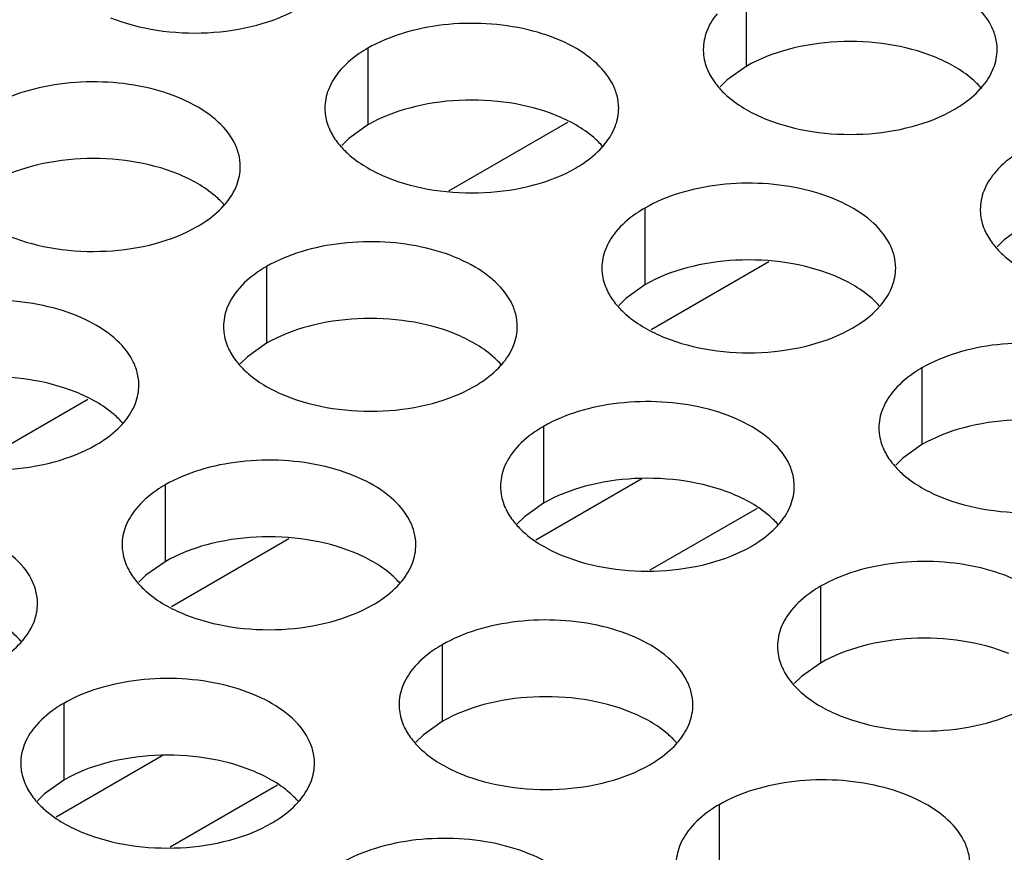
# Model space of a CAD drawing. Header units: inches. Extents: x 0 to 34, y 0 to 22.
# Tile 73 of 164: x 16.908 to 17.076, y 19.102 to 19.243. Entities that reach past the tile are written whole.
import ezdxf

# ---------------------------------------------------------------- set-up
doc = ezdxf.new("R2010")
doc.units = ezdxf.units.IN
doc.header["$LTSCALE"] = 1.87
doc.header["$MEASUREMENT"] = 0
doc.layers.get('0').update_dxf_attribs({"linetype": 'CONTINUOUS'})
doc.layers.add('02___PRT_ALL_AXES', color=7, linetype='CONTINUOUS')

msp = doc.modelspace()

# ---------------------------------------------------------------- linework, layer by layer
at = {"color": 7, "linetype": 'CONTINUOUS'}
for p, q in [((16.98128, 19.21429), (17.00152, 19.22597)), ((17.03572, 19.20218), (17.01572, 19.19063)), ((16.89963, 19.16714), (16.91987, 19.17883)), ((17.01413, 19.16522), (16.99611, 19.15481)), ((17.03376, 19.16022), (17.01549, 19.14967)), ((16.95407, 19.15503), (16.93407, 19.14348)), ((16.93248, 19.11807), (16.91446, 19.10767)), ((16.95211, 19.11307), (16.93384, 19.10253))]:
    msp.add_line(p, q, dxfattribs=at)
at = {"layer": '02___PRT_ALL_AXES', "color": 7, "linetype": 'CONTINUOUS'}
for p, q in [((17.03191, 19.24853), (17.03191, 19.23547)), ((16.96751, 19.23857), (16.96751, 19.2255)), ((17.03191, 19.23547), (17.02865, 19.23315)), ((17.02865, 19.23315), (17.02744, 19.23196)), ((16.96751, 19.2255), (16.96426, 19.22319)), ((16.96426, 19.22319), (16.96305, 19.222)), ((17.01465, 19.21135), (17.01465, 19.19829)), ((17.07905, 19.20825), (17.0758, 19.20593)), ((17.0758, 19.20593), (17.07458, 19.20474)), ((16.95026, 19.20139), (16.95026, 19.18832)), ((17.01465, 19.19829), (17.0114, 19.19597)), ((17.0114, 19.19597), (17.01019, 19.19478)), ((16.95026, 19.18832), (16.94701, 19.18601)), ((16.94701, 19.18601), (16.94579, 19.18482)), ((17.06179, 19.18413), (17.06179, 19.17107)), ((16.9974, 19.17417), (16.9974, 19.1611)), ((17.06179, 19.17107), (17.05854, 19.16875)), ((17.05854, 19.16875), (17.05733, 19.16756)), ((16.933, 19.16421), (16.933, 19.15114)), ((16.9974, 19.1611), (16.99415, 19.15879)), ((16.99415, 19.15879), (16.99293, 19.1576)), ((16.933, 19.15114), (16.92975, 19.14883)), ((16.92975, 19.14883), (16.92854, 19.14763)), ((17.04454, 19.14695), (17.04454, 19.13389)), ((16.98015, 19.13699), (16.98015, 19.12392)), ((17.04454, 19.13389), (17.04129, 19.13157)), ((17.04129, 19.13157), (17.04007, 19.13038)), ((16.91575, 19.12702), (16.91575, 19.11396)), ((16.98015, 19.12392), (16.97689, 19.12161)), ((16.97689, 19.12161), (16.97568, 19.12042)), ((16.91575, 19.11396), (16.9125, 19.11164)), ((16.9125, 19.11164), (16.91128, 19.11045)), ((17.02729, 19.10977), (17.02729, 19.09671))]:
    msp.add_line(p, q, dxfattribs=at)
at = {"layer": '02___PRT_ALL_AXES', "color": 3, "linetype": 'CONTINUOUS'}
for centre in [(17.06165, 19.2408), (16.99725, 19.23084), (16.93286, 19.22087), (17.04439, 19.20362), (16.98, 19.19366), (16.9156, 19.18369), (17.02714, 19.16644), (16.96274, 19.15648), (16.89835, 19.14651), (17.00988, 19.12926), (16.94549, 19.11929)]:
    msp.add_arc(centre, 0.01363, 317.6963, 321.0163, dxfattribs=at)
for points, knots in [([(17.07459, 19.23831), (17.07459, 19.23903), (17.0744, 19.24048), (17.07325, 19.2434), (17.07032, 19.24676), (17.0653, 19.24981), (17.05903, 19.25191), (17.05201, 19.25289), (17.04478, 19.25269), (17.03795, 19.25133), (17.03376, 19.2496), (17.03191, 19.24853)], [0, 0, 0, 0, 0.042883, 0.087524, 0.186914, 0.304219, 0.43794, 0.582356, 0.729558, 0.871282, 1, 1, 1, 1]), ([(16.92371, 19.24375), (16.92623, 19.24274), (16.93171, 19.24133), (16.94019, 19.24092), (16.94842, 19.24214), (16.95351, 19.24409), (16.95573, 19.24537)], [0, 0, 0, 0, 0.247189, 0.509885, 0.767301, 1, 1, 1, 1]), ([(17.02693, 19.24442), (17.02621, 19.24353), (17.02503, 19.24161), (17.02459, 19.23939), (17.02459, 19.23833)], [0, 0, 0, 0, 0.520681, 1, 1, 1, 1]), ([(17.01019, 19.22835), (17.01019, 19.22906), (17.01, 19.23052), (17.00885, 19.23343), (17.00593, 19.23679), (17.00091, 19.23984), (16.99464, 19.24194), (16.98761, 19.24293), (16.98039, 19.24273), (16.97356, 19.24136), (16.96936, 19.23964), (16.96751, 19.23857)], [0, 0, 0, 0, 0.042883, 0.087524, 0.186914, 0.304219, 0.43794, 0.582356, 0.729558, 0.871282, 1, 1, 1, 1]), ([(16.96751, 19.23857), (16.96701, 19.23828), (16.96519, 19.23713), (16.96353, 19.23569), (16.96253, 19.23446)], [0, 0, 0, 0, 0.268123, 1, 1, 1, 1]), ([(17.02459, 19.23833), (17.02459, 19.23802), (17.02466, 19.23673), (17.02503, 19.23547), (17.02544, 19.23459)], [0, 0, 0, 0, 0.245663, 1, 1, 1, 1]), ([(17.07224, 19.23222), (17.07297, 19.23312), (17.07414, 19.23503), (17.07459, 19.23726), (17.07459, 19.23831)], [0, 0, 0, 0, 0.520681, 1, 1, 1, 1]), ([(16.96253, 19.23446), (16.96181, 19.23357), (16.96064, 19.23165), (16.96019, 19.22943), (16.96019, 19.22837)], [0, 0, 0, 0, 0.520681, 1, 1, 1, 1]), ([(17.02544, 19.23459), (17.02555, 19.23434), (17.02606, 19.23336), (17.02672, 19.23245), (17.02727, 19.23182)], [0, 0, 0, 0, 0.240409, 1, 1, 1, 1]), ([(16.9458, 19.21839), (16.9458, 19.2191), (16.94561, 19.22056), (16.94446, 19.22347), (16.94153, 19.22683), (16.93651, 19.22988), (16.93024, 19.23198), (16.92322, 19.23297), (16.91599, 19.23277), (16.90916, 19.2314), (16.90497, 19.22967), (16.90312, 19.2286)], [0, 0, 0, 0, 0.042883, 0.087524, 0.186914, 0.304219, 0.43794, 0.582356, 0.729558, 0.871282, 1, 1, 1, 1]), ([(17.02727, 19.23182), (17.02775, 19.23127), (17.03005, 19.22902), (17.03294, 19.22743), (17.03525, 19.2265)], [0, 0, 0, 0, 0.226307, 1, 1, 1, 1]), ([(17.06726, 19.22812), (17.0677, 19.22837), (17.06931, 19.22937), (17.07079, 19.23059), (17.07173, 19.23162)], [0, 0, 0, 0, 0.265362, 1, 1, 1, 1]), ([(16.96019, 19.22837), (16.96019, 19.22805), (16.96026, 19.22677), (16.96064, 19.2255), (16.96104, 19.22462)], [0, 0, 0, 0, 0.245663, 1, 1, 1, 1]), ([(17.00785, 19.22226), (17.00857, 19.22315), (17.00975, 19.22507), (17.01019, 19.22729), (17.01019, 19.22835)], [0, 0, 0, 0, 0.520681, 1, 1, 1, 1]), ([(17.03525, 19.2265), (17.03777, 19.22548), (17.04325, 19.22407), (17.05172, 19.22366), (17.05996, 19.22488), (17.06505, 19.22684), (17.06726, 19.22812)], [0, 0, 0, 0, 0.247189, 0.509885, 0.767301, 1, 1, 1, 1]), ([(16.96104, 19.22462), (16.96116, 19.22438), (16.96166, 19.22339), (16.96232, 19.22249), (16.96288, 19.22185)], [0, 0, 0, 0, 0.240409, 1, 1, 1, 1]), ([(16.96288, 19.22185), (16.96335, 19.22131), (16.96566, 19.21905), (16.96855, 19.21747), (16.97085, 19.21654)], [0, 0, 0, 0, 0.226307, 1, 1, 1, 1]), ([(17.00287, 19.21815), (17.00331, 19.21841), (17.00492, 19.21941), (17.0064, 19.22063), (17.00733, 19.22166)], [0, 0, 0, 0, 0.265362, 1, 1, 1, 1]), ([(17.07905, 19.22131), (17.07855, 19.22102), (17.07672, 19.21987), (17.07506, 19.21843), (17.07407, 19.2172)], [0, 0, 0, 0, 0.268123, 1, 1, 1, 1]), ([(16.94345, 19.2123), (16.94418, 19.21319), (16.94535, 19.21511), (16.9458, 19.21733), (16.9458, 19.21839)], [0, 0, 0, 0, 0.520681, 1, 1, 1, 1]), ([(16.97085, 19.21654), (16.97337, 19.21552), (16.97885, 19.21411), (16.98733, 19.2137), (16.99556, 19.21492), (17.00065, 19.21687), (17.00287, 19.21815)], [0, 0, 0, 0, 0.247189, 0.509885, 0.767301, 1, 1, 1, 1]), ([(17.07407, 19.2172), (17.07335, 19.21631), (17.07217, 19.2144), (17.07173, 19.21217), (17.07173, 19.21111)], [0, 0, 0, 0, 0.520681, 1, 1, 1, 1]), ([(17.05733, 19.20113), (17.05733, 19.20184), (17.05714, 19.2033), (17.05599, 19.20621), (17.05307, 19.20958), (17.04805, 19.21263), (17.04178, 19.21472), (17.03475, 19.21571), (17.02753, 19.21551), (17.0207, 19.21415), (17.0165, 19.21242), (17.01465, 19.21135)], [0, 0, 0, 0, 0.042883, 0.087524, 0.186914, 0.304219, 0.43794, 0.582356, 0.729558, 0.871282, 1, 1, 1, 1]), ([(16.93847, 19.20819), (16.93891, 19.20844), (16.94052, 19.20944), (16.942, 19.21067), (16.94294, 19.2117)], [0, 0, 0, 0, 0.265362, 1, 1, 1, 1]), ([(17.01465, 19.21135), (17.01415, 19.21106), (17.01233, 19.20991), (17.01067, 19.20847), (17.00967, 19.20724)], [0, 0, 0, 0, 0.268123, 1, 1, 1, 1]), ([(17.07173, 19.21111), (17.07173, 19.2108), (17.0718, 19.20951), (17.07217, 19.20825), (17.07258, 19.20737)], [0, 0, 0, 0, 0.245663, 1, 1, 1, 1]), ([(16.90646, 19.20657), (16.90898, 19.20556), (16.91446, 19.20414), (16.92293, 19.20374), (16.93116, 19.20495), (16.93626, 19.20691), (16.93847, 19.20819)], [0, 0, 0, 0, 0.247189, 0.509885, 0.767301, 1, 1, 1, 1]), ([(17.07258, 19.20737), (17.07269, 19.20713), (17.0732, 19.20614), (17.07386, 19.20523), (17.07441, 19.2046)], [0, 0, 0, 0, 0.240409, 1, 1, 1, 1]), ([(17.00967, 19.20724), (17.00895, 19.20635), (17.00778, 19.20443), (17.00733, 19.20221), (17.00733, 19.20115)], [0, 0, 0, 0, 0.520681, 1, 1, 1, 1]), ([(16.99294, 19.19117), (16.99294, 19.19188), (16.99275, 19.19334), (16.9916, 19.19625), (16.98867, 19.19961), (16.98365, 19.20266), (16.97738, 19.20476), (16.97036, 19.20575), (16.96313, 19.20555), (16.9563, 19.20418), (16.95211, 19.20245), (16.95026, 19.20139)], [0, 0, 0, 0, 0.042883, 0.087524, 0.186914, 0.304219, 0.43794, 0.582356, 0.729558, 0.871282, 1, 1, 1, 1]), ([(17.07441, 19.2046), (17.07489, 19.20405), (17.07719, 19.2018), (17.08008, 19.20021), (17.08239, 19.19928)], [0, 0, 0, 0, 0.226307, 1, 1, 1, 1]), ([(16.95026, 19.20139), (16.94976, 19.2011), (16.94793, 19.19995), (16.94627, 19.19851), (16.94528, 19.19728)], [0, 0, 0, 0, 0.268123, 1, 1, 1, 1]), ([(17.00733, 19.20115), (17.00733, 19.20084), (17.0074, 19.19955), (17.00778, 19.19829), (17.00818, 19.19741)], [0, 0, 0, 0, 0.245663, 1, 1, 1, 1]), ([(17.05499, 19.19504), (17.05571, 19.19594), (17.05689, 19.19785), (17.05733, 19.20007), (17.05733, 19.20113)], [0, 0, 0, 0, 0.520681, 1, 1, 1, 1]), ([(17.00818, 19.19741), (17.0083, 19.19716), (17.0088, 19.19618), (17.00946, 19.19527), (17.01002, 19.19464)], [0, 0, 0, 0, 0.240409, 1, 1, 1, 1]), ([(16.92854, 19.18121), (16.92854, 19.18192), (16.92835, 19.18338), (16.9272, 19.18629), (16.92428, 19.18965), (16.91926, 19.1927), (16.91299, 19.1948), (16.90596, 19.19579), (16.89874, 19.19559), (16.89191, 19.19422), (16.88771, 19.19249), (16.88586, 19.19142)], [0, 0, 0, 0, 0.042883, 0.087524, 0.186914, 0.304219, 0.43794, 0.582356, 0.729558, 0.871282, 1, 1, 1, 1]), ([(16.94528, 19.19728), (16.94456, 19.19639), (16.94338, 19.19447), (16.94294, 19.19225), (16.94294, 19.19119)], [0, 0, 0, 0, 0.520681, 1, 1, 1, 1]), ([(17.01002, 19.19464), (17.0105, 19.19409), (17.0128, 19.19184), (17.01569, 19.19025), (17.01799, 19.18932)], [0, 0, 0, 0, 0.226307, 1, 1, 1, 1]), ([(17.05001, 19.19094), (17.05045, 19.19119), (17.05206, 19.19219), (17.05354, 19.19341), (17.05448, 19.19444)], [0, 0, 0, 0, 0.265362, 1, 1, 1, 1]), ([(16.94294, 19.19119), (16.94294, 19.19087), (16.94301, 19.18959), (16.94338, 19.18832), (16.94379, 19.18744)], [0, 0, 0, 0, 0.245663, 1, 1, 1, 1]), ([(16.99059, 19.18508), (16.99132, 19.18597), (16.99249, 19.18789), (16.99294, 19.19011), (16.99294, 19.19117)], [0, 0, 0, 0, 0.520681, 1, 1, 1, 1]), ([(17.01799, 19.18932), (17.02051, 19.1883), (17.02599, 19.18689), (17.03447, 19.18648), (17.0427, 19.1877), (17.0478, 19.18966), (17.05001, 19.19094)], [0, 0, 0, 0, 0.247189, 0.509885, 0.767301, 1, 1, 1, 1]), ([(16.94379, 19.18744), (16.9439, 19.1872), (16.94441, 19.18621), (16.94507, 19.18531), (16.94562, 19.18467)], [0, 0, 0, 0, 0.240409, 1, 1, 1, 1]), ([(17.10447, 19.17391), (17.10447, 19.17463), (17.10428, 19.17609), (17.10313, 19.179), (17.10021, 19.18236), (17.09519, 19.18541), (17.08892, 19.18751), (17.08189, 19.18849), (17.07467, 19.1883), (17.06784, 19.18693), (17.06365, 19.1852), (17.06179, 19.18413)], [0, 0, 0, 0, 0.042883, 0.087524, 0.186914, 0.304219, 0.43794, 0.582356, 0.729558, 0.871282, 1, 1, 1, 1]), ([(16.94562, 19.18467), (16.9461, 19.18413), (16.9484, 19.18187), (16.95129, 19.18029), (16.9536, 19.17936)], [0, 0, 0, 0, 0.226307, 1, 1, 1, 1]), ([(16.98561, 19.18097), (16.98605, 19.18122), (16.98766, 19.18223), (16.98914, 19.18345), (16.99008, 19.18448)], [0, 0, 0, 0, 0.265362, 1, 1, 1, 1]), ([(17.06179, 19.18413), (17.06129, 19.18384), (17.05947, 19.18269), (17.05781, 19.18125), (17.05681, 19.18002)], [0, 0, 0, 0, 0.268123, 1, 1, 1, 1]), ([(16.9262, 19.17512), (16.92692, 19.17601), (16.9281, 19.17793), (16.92854, 19.18015), (16.92854, 19.18121)], [0, 0, 0, 0, 0.520681, 1, 1, 1, 1]), ([(16.9536, 19.17936), (16.95612, 19.17834), (16.9616, 19.17693), (16.97007, 19.17652), (16.97831, 19.17774), (16.9834, 19.17969), (16.98561, 19.18097)], [0, 0, 0, 0, 0.247189, 0.509885, 0.767301, 1, 1, 1, 1]), ([(17.05681, 19.18002), (17.05609, 19.17913), (17.05492, 19.17721), (17.05447, 19.17499), (17.05447, 19.17393)], [0, 0, 0, 0, 0.520681, 1, 1, 1, 1]), ([(17.04008, 19.16395), (17.04008, 19.16466), (17.03989, 19.16612), (17.03874, 19.16903), (17.03581, 19.17239), (17.03079, 19.17544), (17.02453, 19.17754), (17.0175, 19.17853), (17.01027, 19.17833), (17.00344, 19.17696), (16.99925, 19.17524), (16.9974, 19.17417)], [0, 0, 0, 0, 0.042883, 0.087524, 0.186914, 0.304219, 0.43794, 0.582356, 0.729558, 0.871282, 1, 1, 1, 1]), ([(16.92122, 19.17101), (16.92166, 19.17126), (16.92327, 19.17226), (16.92475, 19.17349), (16.92569, 19.17452)], [0, 0, 0, 0, 0.265362, 1, 1, 1, 1]), ([(16.9974, 19.17417), (16.9969, 19.17388), (16.99507, 19.17273), (16.99341, 19.17129), (16.99242, 19.17006)], [0, 0, 0, 0, 0.268123, 1, 1, 1, 1]), ([(17.05447, 19.17393), (17.05447, 19.17362), (17.05454, 19.17233), (17.05492, 19.17107), (17.05532, 19.17019)], [0, 0, 0, 0, 0.245663, 1, 1, 1, 1]), ([(16.8892, 19.16939), (16.89172, 19.16837), (16.8972, 19.16696), (16.90568, 19.16655), (16.91391, 19.16777), (16.919, 19.16973), (16.92122, 19.17101)], [0, 0, 0, 0, 0.247189, 0.509885, 0.767301, 1, 1, 1, 1]), ([(16.99242, 19.17006), (16.9917, 19.16917), (16.99052, 19.16725), (16.99008, 19.16503), (16.99008, 19.16397)], [0, 0, 0, 0, 0.520681, 1, 1, 1, 1]), ([(17.05532, 19.17019), (17.05544, 19.16995), (17.05594, 19.16896), (17.0566, 19.16805), (17.05716, 19.16742)], [0, 0, 0, 0, 0.240409, 1, 1, 1, 1]), ([(16.97568, 19.15399), (16.97568, 19.1547), (16.97549, 19.15616), (16.97434, 19.15907), (16.97142, 19.16243), (16.9664, 19.16548), (16.96013, 19.16758), (16.9531, 19.16857), (16.94588, 19.16837), (16.93905, 19.167), (16.93486, 19.16527), (16.933, 19.16421)], [0, 0, 0, 0, 0.042883, 0.087524, 0.186914, 0.304219, 0.43794, 0.582356, 0.729558, 0.871282, 1, 1, 1, 1]), ([(17.05716, 19.16742), (17.05764, 19.16687), (17.05994, 19.16462), (17.06283, 19.16303), (17.06513, 19.1621)], [0, 0, 0, 0, 0.226307, 1, 1, 1, 1]), ([(16.933, 19.16421), (16.9325, 19.16392), (16.93068, 19.16277), (16.92902, 19.16133), (16.92802, 19.1601)], [0, 0, 0, 0, 0.268123, 1, 1, 1, 1]), ([(16.99008, 19.16397), (16.99008, 19.16365), (16.99015, 19.16237), (16.99052, 19.16111), (16.99093, 19.16023)], [0, 0, 0, 0, 0.245663, 1, 1, 1, 1]), ([(17.03774, 19.15786), (17.03846, 19.15875), (17.03963, 19.16067), (17.04008, 19.16289), (17.04008, 19.16395)], [0, 0, 0, 0, 0.520681, 1, 1, 1, 1]), ([(17.06513, 19.1621), (17.06765, 19.16108), (17.07313, 19.15967), (17.08161, 19.15926), (17.08984, 19.16048), (17.09494, 19.16244), (17.09715, 19.16372)], [0, 0, 0, 0, 0.247189, 0.509885, 0.767301, 1, 1, 1, 1]), ([(16.92802, 19.1601), (16.9273, 19.15921), (16.92613, 19.15729), (16.92568, 19.15507), (16.92568, 19.15401)], [0, 0, 0, 0, 0.520681, 1, 1, 1, 1]), ([(16.99093, 19.16023), (16.99104, 19.15998), (16.99155, 19.159), (16.99221, 19.15809), (16.99276, 19.15745)], [0, 0, 0, 0, 0.240409, 1, 1, 1, 1]), ([(16.91129, 19.14403), (16.91129, 19.14474), (16.9111, 19.1462), (16.90995, 19.14911), (16.90702, 19.15247), (16.902, 19.15552), (16.89574, 19.15762), (16.88871, 19.1586), (16.88148, 19.15841), (16.87465, 19.15704), (16.87046, 19.15531), (16.86861, 19.15424)], [0, 0, 0, 0, 0.042883, 0.087524, 0.186914, 0.304219, 0.43794, 0.582356, 0.729558, 0.871282, 1, 1, 1, 1]), ([(16.99276, 19.15745), (16.99324, 19.15691), (16.99555, 19.15465), (16.99843, 19.15307), (17.00074, 19.15214)], [0, 0, 0, 0, 0.226307, 1, 1, 1, 1]), ([(17.03276, 19.15375), (17.03319, 19.15401), (17.0348, 19.15501), (17.03628, 19.15623), (17.03722, 19.15726)], [0, 0, 0, 0, 0.265362, 1, 1, 1, 1]), ([(16.92568, 19.15401), (16.92568, 19.15369), (16.92575, 19.15241), (16.92613, 19.15114), (16.92653, 19.15026)], [0, 0, 0, 0, 0.245663, 1, 1, 1, 1]), ([(16.97334, 19.1479), (16.97406, 19.14879), (16.97524, 19.15071), (16.97568, 19.15293), (16.97568, 19.15399)], [0, 0, 0, 0, 0.520681, 1, 1, 1, 1]), ([(17.00074, 19.15214), (17.00326, 19.15112), (17.00874, 19.14971), (17.01721, 19.1493), (17.02545, 19.15052), (17.03054, 19.15248), (17.03276, 19.15375)], [0, 0, 0, 0, 0.247189, 0.509885, 0.767301, 1, 1, 1, 1]), ([(17.08722, 19.13673), (17.08722, 19.13745), (17.08703, 19.1389), (17.08588, 19.14182), (17.08295, 19.14518), (17.07793, 19.14823), (17.07167, 19.15033), (17.06464, 19.15131), (17.05741, 19.15111), (17.05058, 19.14975), (17.04639, 19.14802), (17.04454, 19.14695)], [0, 0, 0, 0, 0.042883, 0.087524, 0.186914, 0.304219, 0.43794, 0.582356, 0.729558, 0.871282, 1, 1, 1, 1]), ([(16.92653, 19.15026), (16.92665, 19.15002), (16.92715, 19.14903), (16.92781, 19.14813), (16.92837, 19.14749)], [0, 0, 0, 0, 0.240409, 1, 1, 1, 1]), ([(16.92837, 19.14749), (16.92885, 19.14694), (16.93115, 19.14469), (16.93404, 19.14311), (16.93634, 19.14217)], [0, 0, 0, 0, 0.226307, 1, 1, 1, 1]), ([(16.96836, 19.14379), (16.9688, 19.14404), (16.97041, 19.14504), (16.97189, 19.14627), (16.97283, 19.1473)], [0, 0, 0, 0, 0.265362, 1, 1, 1, 1]), ([(17.04454, 19.14695), (17.04404, 19.14666), (17.04221, 19.14551), (17.04055, 19.14407), (17.03956, 19.14284)], [0, 0, 0, 0, 0.268123, 1, 1, 1, 1]), ([(16.90894, 19.13794), (16.90967, 19.13883), (16.91084, 19.14075), (16.91129, 19.14297), (16.91129, 19.14403)], [0, 0, 0, 0, 0.520681, 1, 1, 1, 1]), ([(16.93634, 19.14217), (16.93886, 19.14116), (16.94434, 19.13974), (16.95282, 19.13934), (16.96105, 19.14056), (16.96615, 19.14251), (16.96836, 19.14379)], [0, 0, 0, 0, 0.247189, 0.509885, 0.767301, 1, 1, 1, 1]), ([(17.03956, 19.14284), (17.03884, 19.14195), (17.03766, 19.14003), (17.03722, 19.13781), (17.03722, 19.13675)], [0, 0, 0, 0, 0.520681, 1, 1, 1, 1]), ([(17.02282, 19.12677), (17.02282, 19.12748), (17.02263, 19.12894), (17.02148, 19.13185), (17.01856, 19.13521), (17.01354, 19.13826), (17.00727, 19.14036), (17.00024, 19.14135), (16.99302, 19.14115), (16.98619, 19.13978), (16.982, 19.13806), (16.98015, 19.13699)], [0, 0, 0, 0, 0.042883, 0.087524, 0.186914, 0.304219, 0.43794, 0.582356, 0.729558, 0.871282, 1, 1, 1, 1]), ([(16.90396, 19.13383), (16.9044, 19.13408), (16.90601, 19.13508), (16.90749, 19.13631), (16.90843, 19.13734)], [0, 0, 0, 0, 0.265362, 1, 1, 1, 1]), ([(16.98015, 19.13699), (16.97964, 19.1367), (16.97782, 19.13555), (16.97616, 19.13411), (16.97517, 19.13288)], [0, 0, 0, 0, 0.268123, 1, 1, 1, 1]), ([(17.03722, 19.13675), (17.03722, 19.13644), (17.03729, 19.13515), (17.03766, 19.13389), (17.03807, 19.13301)], [0, 0, 0, 0, 0.245663, 1, 1, 1, 1]), ([(16.97517, 19.13288), (16.97444, 19.13199), (16.97327, 19.13007), (16.97282, 19.12785), (16.97282, 19.12679)], [0, 0, 0, 0, 0.520681, 1, 1, 1, 1]), ([(17.03807, 19.13301), (17.03818, 19.13276), (17.03869, 19.13178), (17.03935, 19.13087), (17.0399, 19.13024)], [0, 0, 0, 0, 0.240409, 1, 1, 1, 1]), ([(16.95843, 19.11681), (16.95843, 19.11752), (16.95824, 19.11898), (16.95709, 19.12189), (16.95416, 19.12525), (16.94914, 19.1283), (16.94288, 19.1304), (16.93585, 19.13139), (16.92862, 19.13119), (16.92179, 19.12982), (16.9176, 19.12809), (16.91575, 19.12702)], [0, 0, 0, 0, 0.042883, 0.087524, 0.186914, 0.304219, 0.43794, 0.582356, 0.729558, 0.871282, 1, 1, 1, 1]), ([(17.0399, 19.13024), (17.04038, 19.12969), (17.04269, 19.12744), (17.04557, 19.12585), (17.04788, 19.12492)], [0, 0, 0, 0, 0.226307, 1, 1, 1, 1]), ([(16.91575, 19.12702), (16.91525, 19.12674), (16.91342, 19.12559), (16.91176, 19.12415), (16.91077, 19.12292)], [0, 0, 0, 0, 0.268123, 1, 1, 1, 1]), ([(16.97282, 19.12679), (16.97282, 19.12647), (16.9729, 19.12519), (16.97327, 19.12392), (16.97367, 19.12304)], [0, 0, 0, 0, 0.245663, 1, 1, 1, 1]), ([(17.02048, 19.12068), (17.0212, 19.12157), (17.02238, 19.12349), (17.02282, 19.12571), (17.02282, 19.12677)], [0, 0, 0, 0, 0.520681, 1, 1, 1, 1]), ([(17.04788, 19.12492), (17.0504, 19.1239), (17.05588, 19.12249), (17.06435, 19.12208), (17.07259, 19.1233), (17.07768, 19.12526), (17.0799, 19.12654)], [0, 0, 0, 0, 0.247189, 0.509885, 0.767301, 1, 1, 1, 1]), ([(16.91077, 19.12292), (16.91005, 19.12202), (16.90887, 19.12011), (16.90843, 19.11789), (16.90843, 19.11683)], [0, 0, 0, 0, 0.520681, 1, 1, 1, 1]), ([(16.97367, 19.12304), (16.97379, 19.1228), (16.97429, 19.12181), (16.97495, 19.12091), (16.97551, 19.12027)], [0, 0, 0, 0, 0.240409, 1, 1, 1, 1]), ([(16.97551, 19.12027), (16.97599, 19.11973), (16.97829, 19.11747), (16.98118, 19.11589), (16.98348, 19.11496)], [0, 0, 0, 0, 0.226307, 1, 1, 1, 1]), ([(17.0155, 19.11657), (17.01594, 19.11683), (17.01755, 19.11783), (17.01903, 19.11905), (17.01997, 19.12008)], [0, 0, 0, 0, 0.265362, 1, 1, 1, 1]), ([(16.90843, 19.11683), (16.90843, 19.11651), (16.9085, 19.11523), (16.90887, 19.11396), (16.90928, 19.11308)], [0, 0, 0, 0, 0.245663, 1, 1, 1, 1]), ([(16.95609, 19.11072), (16.95681, 19.11161), (16.95798, 19.11353), (16.95843, 19.11575), (16.95843, 19.11681)], [0, 0, 0, 0, 0.520681, 1, 1, 1, 1]), ([(16.98348, 19.11496), (16.986, 19.11394), (16.99148, 19.11253), (16.99996, 19.11212), (17.00819, 19.11334), (17.01329, 19.11529), (17.0155, 19.11657)], [0, 0, 0, 0, 0.247189, 0.509885, 0.767301, 1, 1, 1, 1]), ([(17.06996, 19.09955), (17.06996, 19.10026), (17.06977, 19.10172), (17.06862, 19.10463), (17.0657, 19.108), (17.06068, 19.11104), (17.05441, 19.11314), (17.04738, 19.11413), (17.04016, 19.11393), (17.03333, 19.11257), (17.02914, 19.11084), (17.02729, 19.10977)], [0, 0, 0, 0, 0.042883, 0.087524, 0.186914, 0.304219, 0.43794, 0.582356, 0.729558, 0.871282, 1, 1, 1, 1]), ([(16.90928, 19.11308), (16.90939, 19.11284), (16.9099, 19.11185), (16.91056, 19.11095), (16.91111, 19.11031)], [0, 0, 0, 0, 0.240409, 1, 1, 1, 1]), ([(16.91111, 19.11031), (16.91159, 19.10976), (16.9139, 19.10751), (16.91678, 19.10593), (16.91909, 19.10499)], [0, 0, 0, 0, 0.226307, 1, 1, 1, 1]), ([(16.95111, 19.10661), (16.95154, 19.10686), (16.95315, 19.10786), (16.95463, 19.10909), (16.95557, 19.11012)], [0, 0, 0, 0, 0.265362, 1, 1, 1, 1]), ([(17.02729, 19.10977), (17.02678, 19.10948), (17.02496, 19.10833), (17.0233, 19.10689), (17.02231, 19.10566)], [0, 0, 0, 0, 0.268123, 1, 1, 1, 1]), ([(16.91909, 19.10499), (16.92161, 19.10398), (16.92709, 19.10256), (16.93556, 19.10216), (16.9438, 19.10337), (16.94889, 19.10533), (16.95111, 19.10661)], [0, 0, 0, 0, 0.247189, 0.509885, 0.767301, 1, 1, 1, 1]), ([(17.02231, 19.10566), (17.02158, 19.10477), (17.02041, 19.10285), (17.01996, 19.10063), (17.01996, 19.09957)], [0, 0, 0, 0, 0.520681, 1, 1, 1, 1]), ([(17.00557, 19.08959), (17.00557, 19.0903), (17.00538, 19.09176), (17.00423, 19.09467), (17.0013, 19.09803), (16.99628, 19.10108), (16.99002, 19.10318), (16.98299, 19.10417), (16.97576, 19.10397), (16.96893, 19.1026), (16.96474, 19.10087), (16.96289, 19.09981)], [0, 0, 0, 0, 0.042883, 0.087524, 0.186914, 0.304219, 0.43794, 0.582356, 0.729558, 0.871282, 1, 1, 1, 1])]:
    msp.add_open_spline(points, degree=3, knots=knots, dxfattribs=at)
at = {"layer": '02___PRT_ALL_AXES', "color": 7, "linetype": 'CONTINUOUS'}
for points, knots in [([(17.06393, 19.23708), (17.06141, 19.2381), (17.05593, 19.23951), (17.04745, 19.23992), (17.03922, 19.2387), (17.03412, 19.23674), (17.03191, 19.23547)], [0, 0, 0, 0, 0.247189, 0.509885, 0.767301, 1, 1, 1, 1]), ([(17.0719, 19.23177), (17.07142, 19.23231), (17.06912, 19.23457), (17.06623, 19.23615), (17.06393, 19.23708)], [0, 0, 0, 0, 0.226307, 1, 1, 1, 1]), ([(16.99953, 19.22712), (16.99701, 19.22814), (16.99153, 19.22955), (16.98306, 19.22996), (16.97482, 19.22874), (16.96973, 19.22678), (16.96751, 19.2255)], [0, 0, 0, 0, 0.247189, 0.509885, 0.767301, 1, 1, 1, 1]), ([(17.00751, 19.2218), (17.00703, 19.22235), (17.00472, 19.2246), (17.00184, 19.22619), (16.99953, 19.22712)], [0, 0, 0, 0, 0.226307, 1, 1, 1, 1]), ([(16.93514, 19.21716), (16.93262, 19.21818), (16.92713, 19.21959), (16.91866, 19.22), (16.91043, 19.21878), (16.90533, 19.21682), (16.90312, 19.21554)], [0, 0, 0, 0, 0.247189, 0.509885, 0.767301, 1, 1, 1, 1]), ([(16.94311, 19.21184), (16.94263, 19.21239), (16.94033, 19.21464), (16.93744, 19.21623), (16.93514, 19.21716)], [0, 0, 0, 0, 0.226307, 1, 1, 1, 1]), ([(17.04667, 19.1999), (17.04415, 19.20092), (17.03867, 19.20233), (17.0302, 19.20274), (17.02196, 19.20152), (17.01687, 19.19956), (17.01465, 19.19829)], [0, 0, 0, 0, 0.247189, 0.509885, 0.767301, 1, 1, 1, 1]), ([(17.05465, 19.19458), (17.05417, 19.19513), (17.05186, 19.19738), (17.04898, 19.19897), (17.04667, 19.1999)], [0, 0, 0, 0, 0.226307, 1, 1, 1, 1]), ([(16.98228, 19.18994), (16.97976, 19.19096), (16.97428, 19.19237), (16.9658, 19.19278), (16.95757, 19.19156), (16.95247, 19.1896), (16.95026, 19.18832)], [0, 0, 0, 0, 0.247189, 0.509885, 0.767301, 1, 1, 1, 1]), ([(16.99025, 19.18462), (16.98977, 19.18517), (16.98747, 19.18742), (16.98458, 19.18901), (16.98228, 19.18994)], [0, 0, 0, 0, 0.226307, 1, 1, 1, 1]), ([(16.91788, 19.17998), (16.91536, 19.181), (16.90988, 19.18241), (16.90141, 19.18282), (16.89317, 19.1816), (16.88808, 19.17964), (16.88586, 19.17836)], [0, 0, 0, 0, 0.247189, 0.509885, 0.767301, 1, 1, 1, 1]), ([(16.92586, 19.17466), (16.92538, 19.17521), (16.92307, 19.17746), (16.92019, 19.17905), (16.91788, 19.17998)], [0, 0, 0, 0, 0.226307, 1, 1, 1, 1]), ([(17.09381, 19.17268), (17.09129, 19.1737), (17.08581, 19.17511), (17.07734, 19.17552), (17.0691, 19.1743), (17.06401, 19.17235), (17.06179, 19.17107)], [0, 0, 0, 0, 0.247189, 0.509885, 0.767301, 1, 1, 1, 1]), ([(17.02942, 19.16272), (17.0269, 19.16374), (17.02142, 19.16515), (17.01294, 19.16556), (17.00471, 19.16434), (16.99961, 19.16238), (16.9974, 19.1611)], [0, 0, 0, 0, 0.247189, 0.509885, 0.767301, 1, 1, 1, 1]), ([(17.03739, 19.1574), (17.03691, 19.15795), (17.03461, 19.1602), (17.03172, 19.16179), (17.02942, 19.16272)], [0, 0, 0, 0, 0.226307, 1, 1, 1, 1]), ([(16.96502, 19.15276), (16.9625, 19.15378), (16.95702, 19.15519), (16.94855, 19.1556), (16.94031, 19.15438), (16.93522, 19.15242), (16.933, 19.15114)], [0, 0, 0, 0, 0.247189, 0.509885, 0.767301, 1, 1, 1, 1]), ([(16.973, 19.14744), (16.97252, 19.14799), (16.97021, 19.15024), (16.96733, 19.15183), (16.96502, 19.15276)], [0, 0, 0, 0, 0.226307, 1, 1, 1, 1]), ([(16.9086, 19.13748), (16.90812, 19.13803), (16.90582, 19.14028), (16.90293, 19.14186), (16.90063, 19.1428)], [0, 0, 0, 0, 0.226307, 1, 1, 1, 1]), ([(17.07656, 19.1355), (17.07404, 19.13652), (17.06856, 19.13793), (17.06008, 19.13834), (17.05185, 19.13712), (17.04675, 19.13516), (17.04454, 19.13389)], [0, 0, 0, 0, 0.247189, 0.509885, 0.767301, 1, 1, 1, 1]), ([(17.01216, 19.12554), (17.00964, 19.12656), (17.00416, 19.12797), (16.99569, 19.12838), (16.98745, 19.12716), (16.98236, 19.1252), (16.98015, 19.12392)], [0, 0, 0, 0, 0.247189, 0.509885, 0.767301, 1, 1, 1, 1]), ([(17.02014, 19.12022), (17.01966, 19.12077), (17.01735, 19.12302), (17.01447, 19.12461), (17.01216, 19.12554)], [0, 0, 0, 0, 0.226307, 1, 1, 1, 1]), ([(16.94777, 19.11558), (16.94525, 19.1166), (16.93977, 19.11801), (16.93129, 19.11842), (16.92306, 19.1172), (16.91796, 19.11524), (16.91575, 19.11396)], [0, 0, 0, 0, 0.247189, 0.509885, 0.767301, 1, 1, 1, 1]), ([(16.95574, 19.11026), (16.95526, 19.11081), (16.95296, 19.11306), (16.95007, 19.11465), (16.94777, 19.11558)], [0, 0, 0, 0, 0.226307, 1, 1, 1, 1])]:
    msp.add_open_spline(points, degree=3, knots=knots, dxfattribs=at)

doc.saveas('drawing.dxf')
